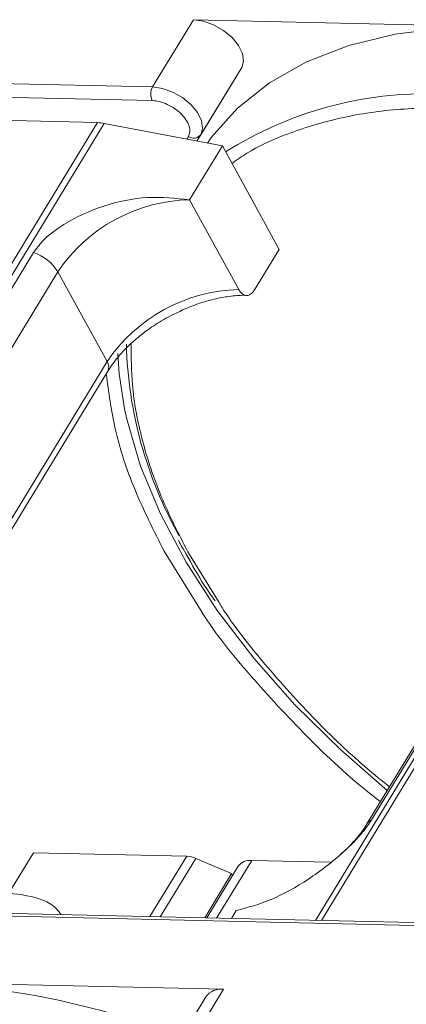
# Model space of a CAD drawing. Header units: millimetres. Extents: x 1678 to 3141, y 466 to 1499.
# Tile 75 of 81: x 2886 to 2903, y 1262 to 1307. Entities that reach past the tile are written whole.
import ezdxf

# ---------------------------------------------------------------- set-up
doc = ezdxf.new("R2010")
doc.units = ezdxf.units.MM

msp = doc.modelspace()

# ---------------------------------------------------------------- linework, layer by layer
at = {"color": 7, "linetype": 'Continuous', "lineweight": 15}
for p, q in [((2893.667, 1306.832), (2891.799, 1303.763)), ((2907.61, 1306.512), (2893.667, 1306.832)), ((2895.86, 1304.656), (2893.817, 1301.298)), ((2893.993, 1301.587), (2895.86, 1304.656)), ((2891.799, 1303.763), (2864.342, 1304.393)), ((2864.552, 1303.765), (2891.785, 1303.141)), ((2873.066, 1302.512), (2889.282, 1302.14)), ((2889.282, 1302.14), (2867.586, 1266.483)), ((2867.919, 1266.475), (2889.599, 1302.105)), ((2889.599, 1302.105), (2894.98, 1301.075)), ((2893.43, 1301.509), (2893.355, 1301.386)), ((2893.817, 1301.298), (2893.993, 1301.587)), ((2920.907, 1301.386), (2899.226, 1265.757)), ((2899.496, 1265.75), (2921.192, 1301.408)), ((2893.486, 1298.62), (2894.98, 1301.075)), ((2894.98, 1301.075), (2897.567, 1296.347)), ((2895.728, 1294.523), (2893.486, 1298.62)), ((2896.446, 1294.506), (2897.567, 1296.347)), ((2886.373, 1296.212), (2871.06, 1271.046)), ((2901.783, 1270.341), (2917.096, 1295.507)), ((2872.168, 1270.169), (2887.481, 1295.335)), ((2889.723, 1291.237), (2887.481, 1295.335)), ((2916.882, 1295.321), (2901.569, 1270.155)), ((2889.723, 1291.237), (2874.41, 1266.072)), ((2874.553, 1265.811), (2889.756, 1290.796)), ((2892.328, 1282.587), (2894.055, 1279.799)), ((2894.827, 1280.252), (2893.405, 1282.562)), ((2885.25, 1267.001), (2886.371, 1268.842)), ((2886.371, 1268.842), (2893.355, 1268.682)), ((2893.355, 1268.682), (2891.68, 1265.93)), ((2893.774, 1268.584), (2892.152, 1265.919)), ((2893.774, 1268.584), (2895.404, 1267.888)), ((2895.706, 1268.23), (2894.27, 1265.87)), ((2894.717, 1265.86), (2896.317, 1268.49)), ((2899.893, 1268.407), (2896.317, 1268.49)), ((2894.178, 1265.872), (2895.404, 1267.888)), ((2895.449, 1267.807), (2895.404, 1267.888)), ((2882.96, 1266.001), (2917.143, 1265.217)), ((2917.326, 1265.341), (2883.143, 1266.126)), ((2895.393, 1265.845), (2895.614, 1266.208)), ((2895.036, 1262.612), (2881.093, 1262.932)), ((2894.223, 1262.266), (2892.354, 1259.196)), ((2893.356, 1259.85), (2895.036, 1262.612))]:
    msp.add_line(p, q, dxfattribs=at)
at = {"color": 7, "linetype": 'Continuous', "lineweight": 15, "flags": 128}
for points in [[(2895.86, 1304.656), (2895.949, 1304.947), (2895.9, 1305.293), (2895.719, 1305.662), (2895.42, 1306.023), (2895.029, 1306.345), (2894.581, 1306.601), (2894.113, 1306.768), (2893.667, 1306.832)], [(2907.61, 1306.512), (2905.158, 1306.454), (2902.86, 1306.165), (2900.74, 1305.649), (2898.822, 1304.91), (2897.126, 1303.958), (2895.673, 1302.803), (2894.476, 1301.457), (2894.297, 1301.206)], [(2893.993, 1301.587), (2894.081, 1301.878), (2894.033, 1302.224), (2893.851, 1302.593), (2893.552, 1302.954), (2893.162, 1303.276), (2892.714, 1303.532), (2892.246, 1303.699), (2891.799, 1303.763)], [(2890.521, 1289.086), (2890.278, 1290.679), (2890.214, 1291.601)], [(2902.5, 1271.685), (2900.374, 1273.536), (2898.291, 1275.59), (2896.41, 1277.715), (2894.749, 1279.889), (2893.327, 1282.088), (2892.157, 1284.29), (2891.254, 1286.471), (2890.625, 1288.608), (2890.521, 1289.086)]]:
    msp.add_lwpolyline(points, dxfattribs=at)
at = {"color": 7, "linetype": 'Continuous', "lineweight": 15}
for centre, radius, start, end in [((2892.392, 1303.438), 0.676, 151.2883, 206.0774), ((2904.307, 1286.271), 17.186, 88.173, 122.2769), ((2889.23, 1300.217), 1.923, 78.9596, 88.4511), ((2893.671, 1301.835), 0.406, 233.4992, 322.3259), ((2893.654, 1291.183), 7.439, 91.2925, 146.0732), ((2885.731, 1294.263), 2.052, 31.4947, 71.765), ((2895.896, 1287.085), 7.439, 91.2925, 146.0732), ((2909.425, 1292.516), 18.828, 181.473, 209.2705), ((2889.381, 1290.99), 0.422, 332.7392, 35.9387), ((2901.981, 1269.898), 0.486, 114.0436, 148.1804), ((2893.305, 1267.529), 1.154, 66.0507, 87.522), ((2896.236, 1267.83), 0.664, 83.0653, 142.99), ((2879.516, 1225.076), 37.889, 68.9709, 87.6149), ((2894.92, 1261.755), 0.865, 82.2958, 143.7595)]:
    msp.add_arc(centre, radius, start, end, dxfattribs=at)
for points, knots in [([(2891.785, 1303.141), (2891.893, 1303.131), (2892.113, 1303.11), (2892.474, 1302.978), (2892.817, 1302.783), (2893.111, 1302.539), (2893.338, 1302.266), (2893.476, 1301.984), (2893.518, 1301.716), (2893.459, 1301.577), (2893.43, 1301.509)], [0, 0, 0, 0, 0.12225, 0.25, 0.37775, 0.5, 0.62225, 0.75, 0.87775, 1, 1, 1, 1]), ([(2895.418, 1300.275), (2895.641, 1300.434), (2896.349, 1300.938), (2897.938, 1301.662), (2900.194, 1302.367), (2902.858, 1302.797), (2904.781, 1302.813), (2905.729, 1302.821)], [0, 0, 0, 0, 0.088375, 0.281114, 0.527622, 0.767417, 1, 1, 1, 1]), ([(2893.486, 1298.62), (2892.855, 1298.688), (2891.594, 1298.825), (2889.548, 1298.401), (2887.914, 1297.651), (2886.851, 1296.865), (2886.503, 1296.389), (2886.373, 1296.212)], [0, 0, 0, 0, 0.249096, 0.498243, 0.745205, 0.90541, 1, 1, 1, 1]), ([(2892.511, 1293.272), (2892.862, 1293.447), (2893.353, 1293.694), (2894.092, 1293.953), (2894.706, 1294.123), (2895.388, 1294.232), (2895.855, 1294.274), (2896.063, 1294.255), (2896.078, 1294.254)], [0, 0, 0, 0, 0.2883909, 0.4047397, 0.5943224, 0.7855438, 0.9847734, 1, 1, 1, 1]), ([(2896.446, 1294.506), (2896.4, 1294.444), (2896.309, 1294.32), (2896.137, 1294.245), (2895.965, 1294.266), (2895.824, 1294.37), (2895.755, 1294.479), (2895.728, 1294.523)], [0, 0, 0, 0, 0.2146939, 0.4293877, 0.6440816, 0.8587754, 1, 1, 1, 1]), ([(2889.772, 1290.799), (2889.821, 1290.884), (2889.992, 1291.183), (2890.399, 1291.662), (2890.926, 1292.175), (2891.48, 1292.624), (2892.007, 1292.986), (2892.376, 1293.195), (2892.511, 1293.272)], [0, 0, 0, 0, 0.097286, 0.340622, 0.525469, 0.686972, 0.885597, 1, 1, 1, 1]), ([(2893.405, 1282.562), (2892.976, 1283.407), (2892.105, 1285.123), (2891.271, 1287.682), (2890.825, 1290.022), (2890.826, 1291.442), (2890.827, 1292.063)], [0, 0, 0, 0, 0.255322, 0.518562, 0.789217, 1, 1, 1, 1]), ([(2889.69, 1290.687), (2889.797, 1289.856), (2890.019, 1288.142), (2890.907, 1285.41), (2891.856, 1283.524), (2892.328, 1282.587)], [0, 0, 0, 0, 0.321295, 0.662487, 1, 1, 1, 1]), ([(2892.983, 1283.09), (2893.013, 1283.026), (2893.106, 1282.827), (2893.23, 1282.626), (2893.315, 1282.489)], [0, 0, 0, 0, 0.3174674, 1, 1, 1, 1]), ([(2893.315, 1282.489), (2893.588, 1281.993), (2893.987, 1281.268), (2894.491, 1280.55), (2894.649, 1280.325)], [0, 0, 0, 0, 0.685846, 1, 1, 1, 1]), ([(2902.596, 1271.844), (2902.159, 1272.203), (2900.979, 1273.172), (2899.039, 1275.038), (2896.906, 1277.409), (2895.451, 1279.231), (2894.873, 1280.177), (2894.827, 1280.252)], [0, 0, 0, 0, 0.139905, 0.376826, 0.679842, 0.974606, 1, 1, 1, 1]), ([(2894.055, 1279.799), (2894.058, 1279.794), (2894.656, 1278.829), (2896.227, 1276.909), (2898.806, 1274.124), (2900.846, 1272.189), (2902.059, 1271.267), (2902.186, 1271.17)], [0, 0, 0, 0, 0.001708, 0.316913, 0.637904, 0.961869, 1, 1, 1, 1]), ([(2895.614, 1266.208), (2896.132, 1266.345), (2897.169, 1266.619), (2898.916, 1267.589), (2900.354, 1268.699), (2901.319, 1269.664), (2901.657, 1270.158), (2901.783, 1270.341)], [0, 0, 0, 0, 0.249096, 0.498243, 0.745205, 0.90541, 1, 1, 1, 1]), ([(2901.566, 1270.154), (2901.563, 1270.148), (2901.469, 1269.964), (2901.155, 1269.562), (2900.754, 1269.103), (2900.46, 1268.848), (2900.382, 1268.78)], [0, 0, 0, 0, 0.014876, 0.423831, 0.846052, 1, 1, 1, 1]), ([(2887.626, 1266.023), (2887.559, 1266.115), (2887.359, 1266.389), (2886.647, 1266.824), (2885.801, 1266.931), (2885.25, 1267.001)], [0, 0, 0, 0, 0.152259, 0.448917, 1, 1, 1, 1])]:
    msp.add_open_spline(points, degree=3, knots=knots, dxfattribs=at)

doc.saveas('drawing.dxf')
